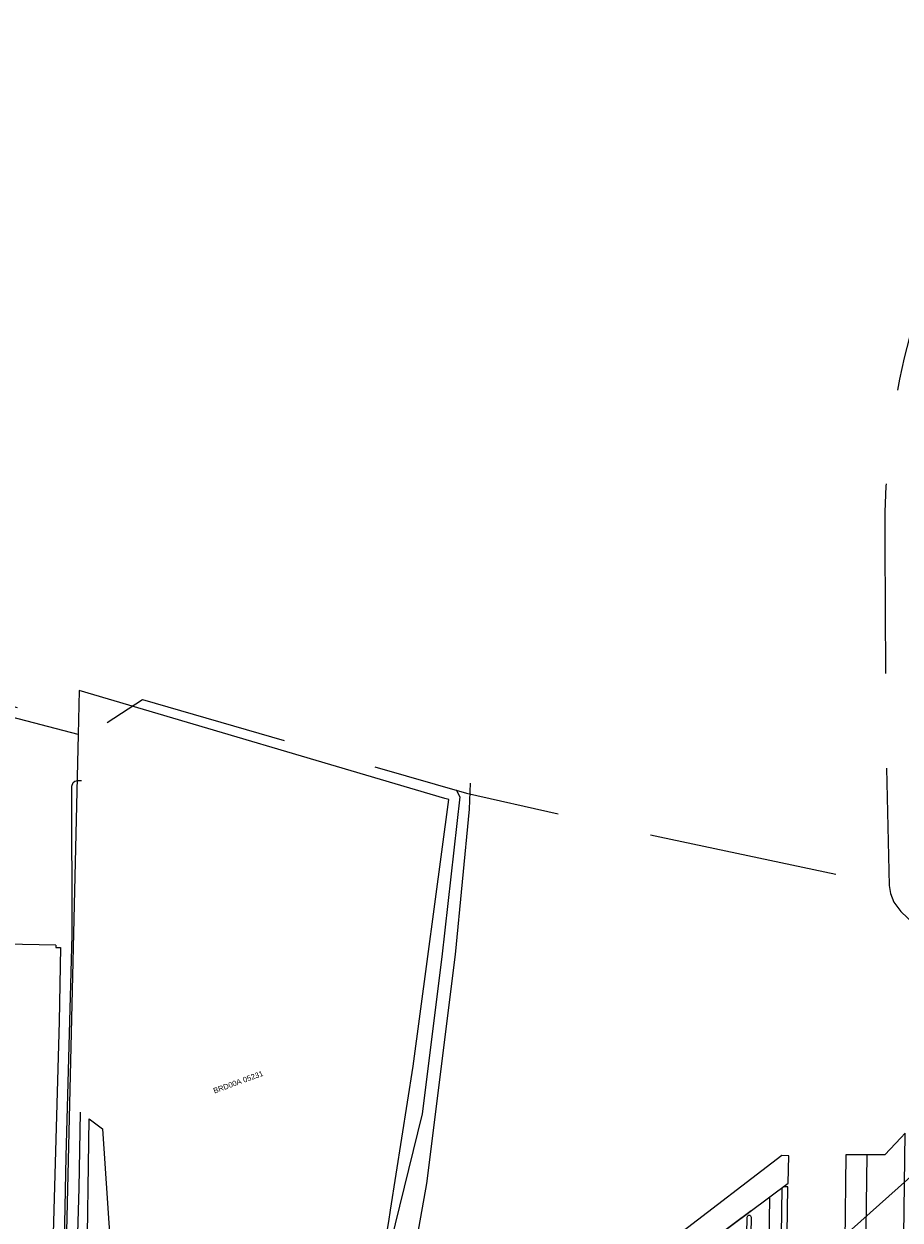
# Model space of a CAD drawing. Header units: metres. Extents: x 95652 to 96661, y 430734 to 431486.
# Tile 53 of 62: x 96273 to 96390, y 431318 to 431479. Entities that reach past the tile are written whole.
import ezdxf

# ---------------------------------------------------------------- set-up
doc = ezdxf.new("R2010")
doc.units = ezdxf.units.M
doc.linetypes.add('HIDDEN', pattern=[9.525, 6.35, -3.175])
for name, color, linetype in [('BAR_TOPO', 7, 'CONTINUOUS'), ('BAR_WATER', 7, 'CONTINUOUS'), ('BAR_WEGEN', 7, 'CONTINUOUS'), ('BRK_Kadastrale percelen en nummers', 7, 'CONTINUOUS'), ('BRK_Kadatrale percelen', 7, 'CONTINUOUS')]:
    doc.layers.add(name, color=color, linetype=linetype)
doc.layers.add('BOR_PERSLEIDINGEN', color=7, linetype='CONTINUOUS', true_color=0x707070)
doc.styles.add('NLCS-ISO', font='NLCS-ISO.ttf')

msp = doc.modelspace()

# ---------------------------------------------------------------- linework, layer by layer
at = {"layer": 'BAR_TOPO', "color": 8, "linetype": 'Continuous', "lineweight": 0, "ltscale": 0.01, "true_color": 0x707070, "flags": 128}
for points in [[(96488.71, 431478.86), (96487.08, 431473.37), (96483.9, 431463.94), (96479.64, 431452.57), (96475.48, 431442.53), (96470.04, 431430.35), (96464.2, 431418.47), (96456.89, 431405.23), (96446.69, 431388.85), (96441.1, 431380.56), (96428.92, 431364.56), (96423.84, 431358.14), (96414.01, 431346.85), (96402.81, 431335.07), (96393.58, 431326.16), (96381.05, 431314.98), (96374.74, 431309.93), (96358.18, 431297.23), (96348.6, 431290.56), (96338.83, 431284.21), (96331.87, 431280.08), (96321.47, 431274.35)], [(96281.32, 431332.07), (96283.12, 431330.72), (96284.46, 431310.77), (96286.86, 431308.54), (96289, 431308.99), (96290.24, 431311.52), (96307.29, 431312.62), (96319.48, 431303.28)], [(96359.79, 431312.03), (96375.1, 431323.44), (96375.15, 431327.08), (96374.25, 431327.13), (96360.22, 431316.39), (96359.87, 431316.39), (96359.8, 431316.47), (96358.02, 431316.56)], [(96373.96, 431247.26), (96374, 431250), (96375.03, 431322.93), (96374.41, 431322.92), (96374.27, 431322.82)]]:
    msp.add_lwpolyline(points, dxfattribs=at)
at = {"layer": 'BAR_WATER', "color": 8, "linetype": 'Continuous', "lineweight": 0, "ltscale": 0.01, "true_color": 0x707070, "flags": 128}
for points in [[(96276.31, 431265.73), (96276.8, 431274.72), (96277.57, 431293.16), (96278.26, 431327), (96279.06, 431356.67), (96279.02, 431376.65), (96279.2, 431377.13), (96279.42, 431377.31), (96279.78, 431377.41), (96279.8, 431377.41), (96280.32, 431377.43)], [(96321.96, 431301.37), (96324.13, 431309.36), (96326.64, 431323.36), (96330.47, 431354.09), (96332.34, 431373.56), (96332.47, 431377.08)], [(96330.57, 431376.16), (96331.06, 431375.22), (96328.65, 431353.79), (96326, 431332.72), (96321.75, 431315.41), (96319.54, 431303.56), (96319.48, 431303.28)], [(96280.14, 431332.96), (96279.94, 431322.74), (96279.07, 431292.54), (96278.14, 431265.93)], [(96279.46, 431268.73), (96280.9, 431300.85), (96281.03, 431310.32), (96281.32, 431332.07)]]:
    msp.add_lwpolyline(points, dxfattribs=at)
msp.add_lwpolyline([(96276.88, 431355.33), (96276.88, 431355.03), (96277.48, 431355.02), (96277.3, 431345.12), (96276.41, 431313.52), (96275.64, 431282.43), (96275.6, 431274.67), (96275.61, 431267.55, -0.325951), (96275.03, 431266.53)], format="xyb", dxfattribs=at)
at = {"layer": 'BAR_WEGEN', "color": 8, "linetype": 'Continuous', "lineweight": 0, "ltscale": 0.01, "true_color": 0x707070, "flags": 128}
for points in [[(96276.88, 431355.33), (96261.12, 431355.67), (96247.25, 431356.07), (96247.09, 431356.05), (96246.76, 431355.83), (96246.52, 431355.42), (96246.44, 431354.69), (96245.82, 431351.6), (96244.98, 431348.76), (96243.92, 431346.36), (96242.49, 431344.04), (96240.43, 431341.73), (96238.45, 431339.69), (96235.23, 431337.11), (96223.67, 431328.96), (96208.25, 431317.96)], [(96373.21, 431247.21), (96374.27, 431322.82)], [(96370.11, 431319.72), (96362.74, 431314.23)]]:
    msp.add_lwpolyline(points, dxfattribs=at)
for points in [[(96371.73, 431246.96, -0.058381), (96371.6, 431247.49), (96371.63, 431250), (96372.64, 431321.61)], [(96369.76, 431314, -0.410586), (96369.5, 431314.25), (96369.6, 431318.87, -0.430271), (96369.85, 431319.14)], [(96369.85, 431319.14, -0.427965), (96370.1, 431318.87), (96370.01, 431314.26, -0.414541), (96369.76, 431314)]]:
    msp.add_lwpolyline(points, format="xyb", dxfattribs=at)
at = {"layer": 'BOR_PERSLEIDINGEN', "color": 8, "linetype": 'HIDDEN', "lineweight": 0, "ltscale": 4, "true_color": 0x707070, "flags": 128}
for points in [[(96397.48, 431453.9), (96396.5, 431451.68), (96394.99, 431448.09), (96393.42, 431443.82), (96391.71, 431438.26), (96390.64, 431434.07), (96390.02, 431431.21), (96389.28, 431427.12), (96388.86, 431424.18), (96388.46, 431420.64), (96388.18, 431416.89), (96388.04, 431413.42), (96388.03, 431409.1), (96388.21, 431381.83), (96388.64, 431363.35), (96388.79, 431362.27), (96389.24, 431361.1), (96390.19, 431359.85), (96399.38, 431351.07), (96400.27, 431349.94), (96400.68, 431349.01), (96400.92, 431347.82), (96400.93, 431347.28), (96399.46, 431306.24), (96399.48, 431305.04)], [(96099.02, 431295.05), (96105.93, 431300.93), (96106.17, 431301.22), (96106.28, 431301.63), (96106.24, 431301.98), (96106.02, 431302.38), (96100.81, 431307.93), (96100.6, 431308.28), (96100.54, 431308.55), (96100.6, 431308.96), (96100.76, 431309.24), (96100.93, 431309.41), (96101.19, 431309.55), (96101.37, 431309.6), (96101.55, 431309.62), (96160.01, 431309.19), (96160.61, 431309.38), (96160.85, 431309.64), (96161.02, 431310.16), (96161.34, 431319.25), (96166.06, 431337.16), (96167.9, 431413.22), (96168.05, 431413.72), (96168.52, 431414.12), (96169.16, 431414.16), (96282.5, 431384.37), (96288.47, 431388.29), (96331.93, 431375.71), (96357.87, 431369.85), (96388.64, 431363.35)]]:
    msp.add_lwpolyline(points, dxfattribs=at)
at = {"layer": 'BRK_Kadastrale percelen en nummers', "color": 75, "lineweight": 5, "ltscale": 3.900864, "true_color": 0x739642, "flags": 128}
for points in [[(96279.86, 431383.59), (96208.3, 431402.26), (96166.04, 431412.07)], [(96316.33, 431291.26), (96319.82, 431307.89), (96321.5, 431318.06), (96321.54, 431318.29), (96321.77, 431319.79), (96324.8, 431339.13), (96329.55, 431374.87), (96329.05, 431375.02), (96280, 431389.48), (96279.86, 431383.59), (96277.58, 431286.46), (96314.46, 431285.97)], [(96389.87, 431261.53), (96390.79, 431330.13), (96390.19, 431329.52), (96388.04, 431327.23), (96385.63, 431327.23), (96384.74, 431260.54)], [(96385.63, 431327.23), (96382.82, 431327.22), (96382.67, 431315.59), (96382.48, 431300.72), (96382.27, 431285.09), (96382.15, 431276.03)]]:
    msp.add_lwpolyline(points, dxfattribs=at)
at = {"layer": 'BRK_Kadatrale percelen', "color": 75, "linetype": 'Continuous', "lineweight": 5, "ltscale": 0.01, "true_color": 0x739642, "flags": 128}
for points in [[(96279.86, 431383.59), (96208.3, 431402.26), (96166.04, 431412.07)], [(96316.33, 431291.26), (96319.82, 431307.89), (96321.5, 431318.06), (96321.54, 431318.29), (96321.77, 431319.79), (96324.8, 431339.13), (96329.55, 431374.87), (96329.05, 431375.02), (96280, 431389.48), (96279.86, 431383.59), (96277.58, 431286.46), (96314.46, 431285.97)], [(96389.87, 431261.53), (96390.79, 431330.13), (96390.19, 431329.52), (96388.04, 431327.23), (96385.63, 431327.23), (96384.74, 431260.54)], [(96385.63, 431327.23), (96382.82, 431327.22), (96382.67, 431315.59), (96382.48, 431300.72), (96382.27, 431285.09), (96382.15, 431276.03), (96382.02, 431265.59)]]:
    msp.add_lwpolyline(points, dxfattribs=at)

# ---------------------------------------------------------------- texts
at = {"layer": 'BRK_Kadastrale percelen en nummers', "color": 8, "true_color": 0x707070, "insert": (96301.33, 431336.98), "char_height": 0.725, "attachment_point": 5, "rotation": 20, "style": 'NLCS-ISO'}
msp.add_mtext('{{\\fArial|b0|i0;BRD00A 05231}}', dxfattribs=at)

doc.saveas('drawing.dxf')
